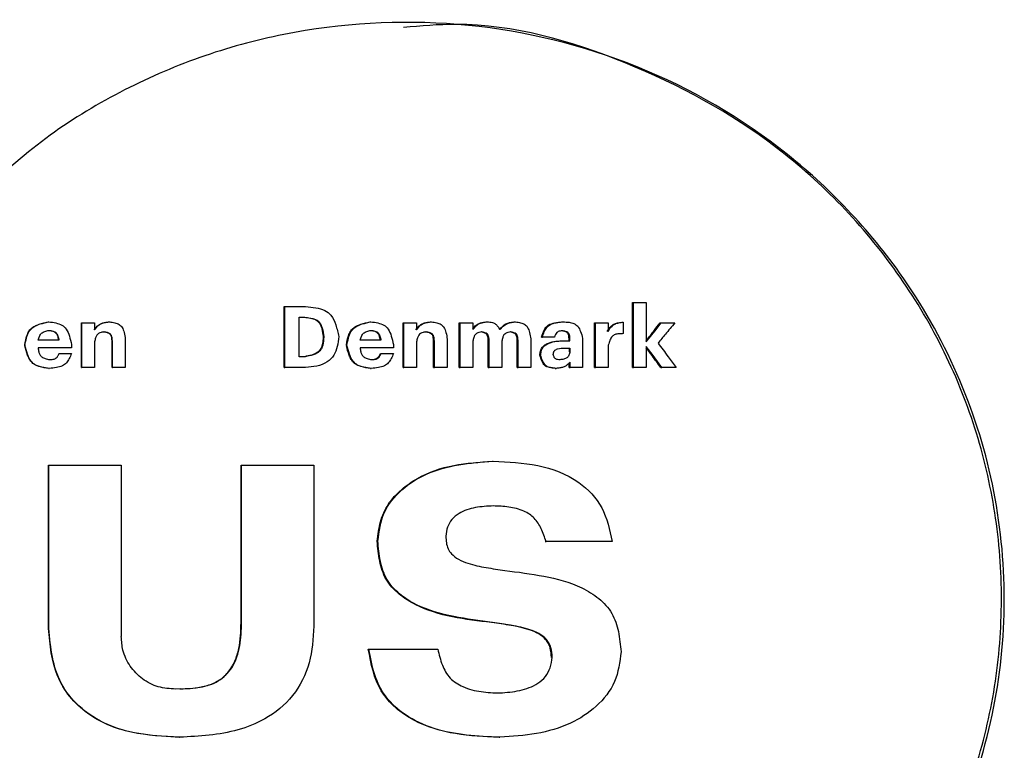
# Model space of a CAD drawing. Header units: millimetres. Extents: x -235 to 665, y -472 to 1260.
# Tile 16 of 18: x 220 to 246, y -229 to -210. Entities that reach past the tile are written whole.
import ezdxf

# ---------------------------------------------------------------- set-up
doc = ezdxf.new("R2010")
doc.units = ezdxf.units.MM

msp = doc.modelspace()

# ---------------------------------------------------------------- linework, layer by layer
at = {"color": 7, "linetype": 'Continuous', "lineweight": 25}
for p, q in [((236.107, -219.021), (236.107, -217.336)), ((236.107, -217.336), (236.132, -217.336)), ((236.132, -219.021), (236.132, -217.336)), ((236.132, -217.336), (236.466, -217.336)), ((236.466, -217.336), (236.466, -218.352)), ((227.053, -219.021), (227.053, -217.436)), ((227.053, -217.436), (227.067, -217.436)), ((227.067, -219.021), (227.067, -217.436)), ((227.067, -217.436), (227.607, -217.436)), ((220.925, -217.835), (220.932, -217.835)), ((222.505, -217.835), (222.514, -217.835)), ((227.441, -218.742), (227.441, -217.715)), ((229.287, -217.835), (229.304, -217.835)), ((230.865, -217.835), (230.884, -217.835)), ((232.305, -217.835), (232.326, -217.835)), ((233.046, -217.835), (233.068, -217.835)), ((234.282, -217.835), (234.305, -217.835)), ((235.841, -217.844), (235.866, -217.844)), ((235.866, -217.844), (235.866, -218.143)), ((221.779, -219.021), (221.779, -217.862)), ((221.779, -217.862), (221.787, -217.862)), ((221.787, -219.021), (221.787, -217.862)), ((221.787, -217.862), (222.122, -217.862)), ((222.122, -217.862), (222.122, -218.046)), ((230.14, -219.021), (230.14, -217.862)), ((230.14, -217.862), (230.158, -217.862)), ((230.158, -219.021), (230.158, -217.862)), ((230.158, -217.862), (230.492, -217.862)), ((230.492, -217.862), (230.492, -218.046)), ((231.603, -219.021), (231.603, -217.862)), ((231.603, -217.862), (231.623, -217.862)), ((231.623, -219.021), (231.623, -217.862)), ((231.623, -217.862), (231.957, -217.862)), ((231.957, -217.862), (231.957, -218.039)), ((235.119, -219.021), (235.119, -217.862)), ((235.119, -217.862), (235.143, -217.862)), ((235.143, -219.021), (235.143, -217.862)), ((235.143, -217.862), (235.477, -217.862)), ((235.477, -217.862), (235.477, -218.083)), ((236.827, -217.862), (236.853, -217.862)), ((236.853, -217.862), (237.208, -217.862)), ((222.122, -218.352), (222.122, -219.021)), ((222.576, -218.33), (222.585, -218.33)), ((222.576, -219.021), (222.576, -218.33)), ((222.585, -219.021), (222.585, -218.33)), ((222.92, -218.283), (222.92, -219.021)), ((228.066, -218.216), (228.082, -218.216)), ((228.066, -218.216), (228.066, -218.234)), ((228.066, -218.234), (228.082, -218.234)), ((228.082, -218.216), (228.082, -218.234)), ((230.492, -218.352), (230.492, -219.021)), ((230.936, -218.33), (230.955, -218.33)), ((230.936, -219.021), (230.936, -218.33)), ((230.955, -219.021), (230.955, -218.33)), ((231.29, -218.283), (231.29, -219.021)), ((231.957, -218.336), (231.957, -219.021)), ((232.358, -218.314), (232.379, -218.314)), ((232.358, -219.021), (232.358, -218.314)), ((232.379, -219.021), (232.379, -218.314)), ((232.71, -218.336), (232.71, -219.021)), ((233.11, -218.314), (233.132, -218.314)), ((233.11, -219.021), (233.11, -218.314)), ((233.132, -219.021), (233.132, -218.314)), ((233.464, -218.279), (233.464, -219.021)), ((233.741, -218.232), (233.764, -218.232)), ((234.08, -218.232), (233.764, -218.232)), ((234.322, -218.327), (234.345, -218.327)), ((234.457, -218.281), (234.48, -218.281)), ((234.457, -218.327), (234.457, -218.281)), ((234.48, -218.327), (234.48, -218.281)), ((234.81, -218.265), (234.81, -219.021)), ((220.305, -218.438), (220.304, -218.449)), ((220.304, -218.449), (220.31, -218.449)), ((220.305, -218.456), (220.304, -218.449)), ((221.52, -218.514), (220.651, -218.514)), ((221.52, -218.425), (221.52, -218.514)), ((228.667, -218.438), (228.666, -218.449)), ((228.667, -218.456), (228.666, -218.449)), ((228.666, -218.449), (228.682, -218.449)), ((229.892, -218.514), (229.023, -218.514)), ((229.892, -218.425), (229.892, -218.514)), ((234.352, -218.518), (234.48, -218.518)), ((234.457, -218.518), (234.457, -218.616)), ((234.457, -218.616), (234.48, -218.616)), ((234.48, -218.518), (234.48, -218.616)), ((235.477, -218.44), (235.477, -219.021)), ((236.466, -218.474), (236.466, -219.021)), ((221.195, -218.656), (221.202, -218.656)), ((221.202, -218.656), (221.518, -218.656)), ((229.556, -218.656), (229.574, -218.656)), ((229.574, -218.656), (229.89, -218.656)), ((233.696, -218.7), (233.718, -218.7)), ((220.934, -219.046), (220.942, -219.046)), ((221.779, -219.021), (221.787, -219.021)), ((222.122, -219.021), (221.787, -219.021)), ((222.576, -219.021), (222.585, -219.021)), ((222.92, -219.021), (222.585, -219.021)), ((227.053, -219.021), (227.067, -219.021)), ((227.604, -219.021), (227.067, -219.021)), ((229.296, -219.046), (229.313, -219.046)), ((230.14, -219.021), (230.158, -219.021)), ((230.492, -219.021), (230.158, -219.021)), ((230.936, -219.021), (230.955, -219.021)), ((231.29, -219.021), (230.955, -219.021)), ((231.603, -219.021), (231.623, -219.021)), ((231.957, -219.021), (231.623, -219.021)), ((232.358, -219.021), (232.379, -219.021)), ((232.71, -219.021), (232.379, -219.021)), ((233.11, -219.021), (233.132, -219.021)), ((233.464, -219.021), (233.132, -219.021)), ((234.098, -219.046), (234.121, -219.046)), ((234.462, -219.021), (234.462, -218.904)), ((234.462, -219.021), (234.485, -219.021)), ((234.485, -219.021), (234.485, -218.882)), ((234.81, -219.021), (234.485, -219.021)), ((235.119, -219.021), (235.143, -219.021)), ((235.477, -219.021), (235.143, -219.021)), ((236.107, -219.021), (236.132, -219.021)), ((236.466, -219.021), (236.132, -219.021)), ((236.839, -219.021), (236.865, -219.021)), ((237.242, -219.021), (236.865, -219.021)), ((220.924, -225.815), (220.924, -221.562)), ((220.924, -221.562), (220.931, -221.562)), ((220.931, -225.815), (220.931, -221.562)), ((222.814, -221.562), (222.814, -226.025)), ((225.93, -225.659), (225.93, -221.562)), ((225.93, -221.562), (225.943, -221.562)), ((225.943, -225.659), (225.943, -221.562)), ((227.825, -221.562), (227.825, -225.756)), ((232.466, -221.464), (232.487, -221.464)), ((229.469, -223.542), (229.486, -223.542)), ((233.837, -223.552), (233.86, -223.552)), ((225.93, -225.659), (225.943, -225.659)), ((220.924, -225.815), (220.931, -225.815)), ((229.238, -226.351), (229.255, -226.351)), ((233.999, -226.566), (234.021, -226.566)), ((224.35, -227.385), (224.231, -227.389)), ((224.327, -228.643), (224.338, -228.643)), ((232.639, -228.643), (232.66, -228.643))]:
    msp.add_line(p, q, dxfattribs=at)
at = {"color": 7, "linetype": 'Continuous', "lineweight": 25, "flags": 128}
for points in [[(236.466, -218.352), (236.683, -218.077), (236.853, -217.862)], [(236.865, -219.021), (236.642, -218.715), (236.466, -218.474)]]:
    msp.add_lwpolyline(points, dxfattribs=at)
at = {"color": 7, "linetype": 'Continuous', "lineweight": 25}
for points, knots in [([(219.092, -235.532), (219.653, -236.04), (220.776, -237.058), (222.718, -238.251), (224.799, -239.17), (227.718, -239.979), (231.535, -240.21), (236.007, -239.214), (240.013, -236.989), (242.861, -234.064), (244.621, -230.989), (245.558, -228.093), (245.877, -225.067), (245.566, -222.039), (244.637, -219.141), (242.884, -216.062), (240.044, -213.128), (236.043, -210.894), (231.575, -209.886), (227.757, -210.106), (224.836, -210.908), (222.753, -211.822), (220.807, -213.011), (219.682, -214.025), (219.119, -214.532)], [0, 0, 0, 0, 0.031296, 0.062593, 0.09389, 0.125189, 0.187632, 0.250073, 0.312501, 0.374924, 0.416626, 0.458307, 0.500002, 0.541694, 0.58337, 0.625079, 0.687501, 0.74993, 0.81237, 0.874815, 0.906112, 0.937409, 0.968705, 1, 1, 1, 1]), ([(230.138, -239.917), (230.585, -239.957), (232.535, -240.13), (235.959, -239.155), (239.293, -237.363), (241.549, -235.343), (243.008, -233.602), (244.185, -231.656), (245.05, -229.551), (245.578, -227.336), (245.758, -225.066), (245.585, -222.796), (245.062, -220.58), (244.202, -218.472), (242.642, -215.882), (239.985, -213.113), (235.996, -210.952), (232.565, -209.968), (230.606, -210.137), (230.151, -210.177)], [0, 0, 0, 0, 0.027997, 0.122135, 0.216295, 0.263525, 0.310767, 0.358023, 0.405292, 0.452571, 0.499855, 0.547139, 0.594418, 0.641686, 0.688943, 0.783157, 0.877319, 0.971457, 1, 1, 1, 1]), ([(227.607, -217.436), (227.695, -217.445), (227.864, -217.462), (228.098, -217.518), (228.297, -217.672), (228.403, -217.925), (228.449, -218.117), (228.473, -218.219)], [0, 0, 0, 0, 0.203512, 0.389196, 0.544931, 0.759022, 1, 1, 1, 1]), ([(220.305, -218.438), (220.321, -218.356), (220.343, -218.237), (220.403, -218.09), (220.473, -218.004), (220.567, -217.941), (220.718, -217.88), (220.842, -217.853), (220.925, -217.835)], [0, 0, 0, 0, 0.260648, 0.380157, 0.493333, 0.60227, 0.732637, 1, 1, 1, 1]), ([(220.31, -218.449), (220.322, -218.384), (220.345, -218.264), (220.4, -218.095), (220.525, -217.957), (220.715, -217.883), (220.858, -217.852), (220.932, -217.835)], [0, 0, 0, 0, 0.202743, 0.381207, 0.545036, 0.761323, 1, 1, 1, 1]), ([(220.932, -217.835), (220.994, -217.843), (221.109, -217.859), (221.272, -217.907), (221.401, -218.031), (221.472, -218.214), (221.504, -218.352), (221.52, -218.425)], [0, 0, 0, 0, 0.200141, 0.376407, 0.539001, 0.757732, 1, 1, 1, 1]), ([(222.113, -218.046), (222.145, -218), (222.202, -217.92), (222.347, -217.852), (222.446, -217.841), (222.505, -217.835)], [0, 0, 0, 0, 0.35553, 0.622805, 1, 1, 1, 1]), ([(222.122, -218.046), (222.153, -218.002), (222.203, -217.932), (222.307, -217.872), (222.407, -217.848), (222.477, -217.839), (222.514, -217.835)], [0, 0, 0, 0, 0.341416, 0.544566, 0.760719, 1, 1, 1, 1]), ([(222.514, -217.835), (222.558, -217.842), (222.642, -217.855), (222.76, -217.893), (222.849, -217.987), (222.893, -218.124), (222.91, -218.227), (222.92, -218.283)], [0, 0, 0, 0, 0.200416, 0.3756506, 0.5361798, 0.7492116, 1, 1, 1, 1]), ([(227.441, -217.715), (227.468, -217.715), (227.517, -217.715), (227.567, -217.715), (227.588, -217.715)], [0, 0, 0, 0, 0.5599825, 1, 1, 1, 1]), ([(227.573, -217.715), (227.627, -217.721), (227.728, -217.733), (227.87, -217.769), (227.983, -217.87), (228.037, -218.031), (228.056, -218.151), (228.066, -218.216)], [0, 0, 0, 0, 0.203925, 0.381944, 0.540657, 0.749947, 1, 1, 1, 1]), ([(227.588, -217.715), (227.659, -217.723), (227.761, -217.734), (227.886, -217.777), (227.959, -217.831), (228.009, -217.91), (228.055, -218.038), (228.071, -218.145), (228.082, -218.216)], [0, 0, 0, 0, 0.264413, 0.383053, 0.493309, 0.598271, 0.729064, 1, 1, 1, 1]), ([(228.667, -218.438), (228.683, -218.356), (228.704, -218.237), (228.765, -218.09), (228.834, -218.004), (228.929, -217.941), (229.079, -217.88), (229.203, -217.853), (229.287, -217.835)], [0, 0, 0, 0, 0.260642, 0.380146, 0.493341, 0.602259, 0.732645, 1, 1, 1, 1]), ([(228.682, -218.449), (228.694, -218.384), (228.716, -218.264), (228.772, -218.095), (228.897, -217.957), (229.087, -217.883), (229.229, -217.852), (229.304, -217.835)], [0, 0, 0, 0, 0.202742, 0.381217, 0.545017, 0.761334, 1, 1, 1, 1]), ([(229.304, -217.835), (229.365, -217.843), (229.48, -217.859), (229.643, -217.907), (229.772, -218.031), (229.843, -218.214), (229.875, -218.352), (229.892, -218.425)], [0, 0, 0, 0, 0.200136, 0.376386, 0.539002, 0.757725, 1, 1, 1, 1]), ([(230.474, -218.046), (230.506, -218), (230.563, -217.92), (230.707, -217.852), (230.807, -217.841), (230.865, -217.835)], [0, 0, 0, 0, 0.355524, 0.6228, 1, 1, 1, 1]), ([(230.492, -218.046), (230.523, -218.002), (230.573, -217.932), (230.677, -217.872), (230.777, -217.848), (230.847, -217.839), (230.884, -217.835)], [0, 0, 0, 0, 0.3414526, 0.5446361, 0.7607138, 1, 1, 1, 1]), ([(230.884, -217.835), (230.929, -217.842), (231.012, -217.855), (231.13, -217.893), (231.219, -217.987), (231.263, -218.124), (231.28, -218.227), (231.29, -218.283)], [0, 0, 0, 0, 0.2003925, 0.3756728, 0.5361781, 0.74921, 1, 1, 1, 1]), ([(231.957, -218.039), (231.987, -217.998), (232.035, -217.933), (232.132, -217.874), (232.226, -217.85), (232.291, -217.84), (232.326, -217.835)], [0, 0, 0, 0, 0.342458, 0.545889, 0.761838, 1, 1, 1, 1]), ([(231.957, -218.016), (231.983, -217.981), (232.034, -217.912), (232.162, -217.855), (232.254, -217.842), (232.305, -217.835)], [0, 0, 0, 0, 0.316448, 0.62188, 1, 1, 1, 1]), ([(232.326, -217.835), (232.374, -217.838), (232.451, -217.843), (232.547, -217.89), (232.608, -217.958), (232.643, -218.01), (232.662, -218.037)], [0, 0, 0, 0, 0.3493415, 0.5485837, 0.7610479, 1, 1, 1, 1]), ([(232.641, -218.037), (232.694, -217.979), (232.796, -217.868), (232.958, -217.846), (233.036, -217.836), (233.046, -217.835)], [0, 0, 0, 0, 0.488817, 0.937328, 1, 1, 1, 1]), ([(232.662, -218.037), (232.698, -217.996), (232.756, -217.932), (232.861, -217.871), (232.961, -217.848), (233.031, -217.839), (233.068, -217.835)], [0, 0, 0, 0, 0.346812, 0.550416, 0.764377, 1, 1, 1, 1]), ([(233.068, -217.835), (233.111, -217.842), (233.193, -217.856), (233.308, -217.895), (233.394, -217.988), (233.437, -218.122), (233.455, -218.224), (233.464, -218.279)], [0, 0, 0, 0, 0.199818, 0.374767, 0.535734, 0.749195, 1, 1, 1, 1]), ([(233.741, -218.232), (233.761, -218.171), (233.789, -218.082), (233.851, -217.976), (233.94, -217.897), (234.092, -217.853), (234.216, -217.841), (234.282, -217.835)], [0, 0, 0, 0, 0.259023, 0.377409, 0.490424, 0.730793, 1, 1, 1, 1]), ([(233.764, -218.232), (233.779, -218.185), (233.807, -218.097), (233.867, -217.976), (233.98, -217.889), (234.132, -217.852), (234.245, -217.841), (234.305, -217.835)], [0, 0, 0, 0, 0.19784, 0.375668, 0.5393, 0.752596, 1, 1, 1, 1]), ([(234.305, -217.835), (234.355, -217.838), (234.45, -217.844), (234.584, -217.87), (234.698, -217.954), (234.764, -218.097), (234.794, -218.206), (234.81, -218.265)], [0, 0, 0, 0, 0.202864, 0.381798, 0.542414, 0.752145, 1, 1, 1, 1]), ([(235.452, -218.083), (235.473, -218.048), (235.514, -217.98), (235.635, -217.867), (235.758, -217.853), (235.841, -217.844)], [0, 0, 0, 0, 0.256258, 0.495661, 1, 1, 1, 1]), ([(235.477, -218.083), (235.505, -218.035), (235.551, -217.958), (235.653, -217.886), (235.756, -217.859), (235.828, -217.849), (235.866, -217.844)], [0, 0, 0, 0, 0.346062, 0.545508, 0.760147, 1, 1, 1, 1]), ([(220.656, -218.316), (220.665, -218.281), (220.678, -218.23), (220.708, -218.168), (220.751, -218.117), (220.83, -218.08), (220.897, -218.065), (220.932, -218.057)], [0, 0, 0, 0, 0.260365, 0.386117, 0.496525, 0.735601, 1, 1, 1, 1]), ([(220.925, -218.057), (220.954, -218.061), (221.006, -218.067), (221.078, -218.089), (221.135, -218.141), (221.166, -218.222), (221.18, -218.283), (221.188, -218.316)], [0, 0, 0, 0, 0.212546, 0.381191, 0.540445, 0.751302, 1, 1, 1, 1]), ([(220.932, -218.057), (220.968, -218.061), (221.021, -218.068), (221.084, -218.092), (221.122, -218.121), (221.148, -218.161), (221.175, -218.226), (221.187, -218.28), (221.195, -218.316)], [0, 0, 0, 0, 0.260855, 0.3828, 0.490997, 0.597755, 0.7302, 1, 1, 1, 1]), ([(222.373, -218.097), (222.345, -218.101), (222.295, -218.108), (222.225, -218.13), (222.171, -218.181), (222.142, -218.26), (222.129, -218.319), (222.122, -218.352)], [0, 0, 0, 0, 0.21233, 0.380505, 0.540204, 0.751205, 1, 1, 1, 1]), ([(222.576, -218.33), (222.574, -218.301), (222.571, -218.254), (222.556, -218.196), (222.531, -218.159), (222.479, -218.123), (222.42, -218.109), (222.374, -218.099), (222.364, -218.097)], [0, 0, 0, 0, 0.240665, 0.389239, 0.499149, 0.609134, 0.912315, 1, 1, 1, 1]), ([(222.585, -218.33), (222.583, -218.304), (222.58, -218.258), (222.566, -218.194), (222.525, -218.141), (222.455, -218.114), (222.402, -218.103), (222.373, -218.097)], [0, 0, 0, 0, 0.2162885, 0.3875851, 0.5429073, 0.7506826, 1, 1, 1, 1]), ([(229.027, -218.316), (229.036, -218.281), (229.05, -218.23), (229.08, -218.168), (229.122, -218.117), (229.201, -218.08), (229.269, -218.065), (229.304, -218.057)], [0, 0, 0, 0, 0.260376, 0.386136, 0.496521, 0.735616, 1, 1, 1, 1]), ([(229.287, -218.057), (229.316, -218.061), (229.367, -218.067), (229.44, -218.089), (229.496, -218.141), (229.528, -218.222), (229.542, -218.283), (229.549, -218.316)], [0, 0, 0, 0, 0.212506, 0.38116, 0.540459, 0.751308, 1, 1, 1, 1]), ([(229.304, -218.057), (229.34, -218.061), (229.392, -218.068), (229.456, -218.092), (229.493, -218.121), (229.52, -218.161), (229.547, -218.226), (229.559, -218.28), (229.567, -218.316)], [0, 0, 0, 0, 0.260897, 0.382762, 0.49099, 0.597759, 0.730212, 1, 1, 1, 1]), ([(230.743, -218.097), (230.716, -218.101), (230.666, -218.108), (230.596, -218.13), (230.542, -218.181), (230.512, -218.26), (230.499, -218.319), (230.492, -218.352)], [0, 0, 0, 0, 0.212429, 0.380593, 0.540219, 0.751221, 1, 1, 1, 1]), ([(230.936, -218.33), (230.934, -218.301), (230.931, -218.254), (230.916, -218.196), (230.892, -218.159), (230.84, -218.123), (230.78, -218.109), (230.735, -218.099), (230.725, -218.097)], [0, 0, 0, 0, 0.240647, 0.389219, 0.499095, 0.609053, 0.912273, 1, 1, 1, 1]), ([(230.955, -218.33), (230.954, -218.304), (230.95, -218.258), (230.936, -218.194), (230.896, -218.141), (230.826, -218.114), (230.772, -218.103), (230.743, -218.097)], [0, 0, 0, 0, 0.216305, 0.387601, 0.542969, 0.750701, 1, 1, 1, 1]), ([(232.19, -218.099), (232.164, -218.103), (232.118, -218.11), (232.053, -218.131), (232.004, -218.179), (231.976, -218.251), (231.964, -218.306), (231.957, -218.336)], [0, 0, 0, 0, 0.2119532, 0.379952, 0.540315, 0.7516539, 1, 1, 1, 1]), ([(232.358, -218.314), (232.356, -218.285), (232.352, -218.24), (232.335, -218.185), (232.309, -218.15), (232.253, -218.118), (232.204, -218.107), (232.169, -218.099)], [0, 0, 0, 0, 0.274047, 0.414948, 0.5294, 0.671388, 1, 1, 1, 1]), ([(232.379, -218.314), (232.377, -218.291), (232.373, -218.249), (232.36, -218.191), (232.325, -218.143), (232.262, -218.116), (232.215, -218.105), (232.19, -218.099)], [0, 0, 0, 0, 0.216304, 0.389567, 0.546969, 0.753247, 1, 1, 1, 1]), ([(232.943, -218.099), (232.917, -218.103), (232.871, -218.11), (232.807, -218.131), (232.757, -218.179), (232.729, -218.251), (232.717, -218.306), (232.71, -218.336)], [0, 0, 0, 0, 0.2120129, 0.3800233, 0.540271, 0.7516827, 1, 1, 1, 1]), ([(233.11, -218.314), (233.108, -218.285), (233.105, -218.24), (233.088, -218.186), (233.063, -218.151), (233.007, -218.118), (232.957, -218.107), (232.922, -218.099)], [0, 0, 0, 0, 0.272596, 0.412537, 0.526088, 0.664552, 1, 1, 1, 1]), ([(233.132, -218.314), (233.13, -218.291), (233.127, -218.249), (233.114, -218.191), (233.079, -218.142), (233.016, -218.116), (232.969, -218.105), (232.943, -218.099)], [0, 0, 0, 0, 0.216486, 0.389689, 0.54667, 0.752974, 1, 1, 1, 1]), ([(234.285, -218.068), (234.264, -218.07), (234.227, -218.073), (234.175, -218.086), (234.13, -218.116), (234.101, -218.169), (234.087, -218.21), (234.08, -218.232)], [0, 0, 0, 0, 0.213787, 0.38767, 0.548481, 0.756323, 1, 1, 1, 1]), ([(234.457, -218.281), (234.456, -218.251), (234.455, -218.209), (234.44, -218.156), (234.419, -218.125), (234.387, -218.103), (234.335, -218.082), (234.291, -218.074), (234.262, -218.068)], [0, 0, 0, 0, 0.264416, 0.386736, 0.491839, 0.596139, 0.72748, 1, 1, 1, 1]), ([(234.48, -218.281), (234.479, -218.257), (234.477, -218.215), (234.465, -218.155), (234.427, -218.108), (234.361, -218.083), (234.312, -218.073), (234.285, -218.068)], [0, 0, 0, 0, 0.215828, 0.385139, 0.539707, 0.748414, 1, 1, 1, 1]), ([(236.466, -218.319), (236.53, -218.239), (236.65, -218.086), (236.771, -217.933), (236.827, -217.862)], [0, 0, 0, 0, 0.528913, 1, 1, 1, 1]), ([(237.208, -217.862), (237.126, -217.96), (236.98, -218.136), (236.834, -218.312), (236.77, -218.389)], [0, 0, 0, 0, 0.559975, 1, 1, 1, 1]), ([(221.195, -218.316), (221.095, -218.316), (220.915, -218.316), (220.735, -218.316), (220.656, -218.316)], [0, 0, 0, 0, 0.560025, 1, 1, 1, 1]), ([(228.066, -218.234), (228.061, -218.287), (228.051, -218.388), (228.017, -218.53), (227.917, -218.647), (227.759, -218.705), (227.641, -218.729), (227.578, -218.742)], [0, 0, 0, 0, 0.20186, 0.381058, 0.541174, 0.75754, 1, 1, 1, 1]), ([(228.082, -218.234), (228.075, -218.304), (228.066, -218.407), (228.024, -218.532), (227.971, -218.606), (227.894, -218.658), (227.769, -218.708), (227.664, -218.728), (227.593, -218.742)], [0, 0, 0, 0, 0.2632669, 0.3859866, 0.4927031, 0.5988387, 0.7294978, 1, 1, 1, 1]), ([(228.473, -218.219), (228.461, -218.306), (228.436, -218.472), (228.354, -218.713), (228.164, -218.9), (227.899, -219.002), (227.703, -219.015), (227.604, -219.021)], [0, 0, 0, 0, 0.198234, 0.378014, 0.559276, 0.778374, 1, 1, 1, 1]), ([(229.567, -218.316), (229.466, -218.316), (229.286, -218.316), (229.106, -218.316), (229.027, -218.316)], [0, 0, 0, 0, 0.560002, 1, 1, 1, 1]), ([(233.696, -218.7), (233.7, -218.666), (233.709, -218.598), (233.749, -218.502), (233.827, -218.434), (234.009, -218.337), (234.183, -218.332), (234.322, -218.327)], [0, 0, 0, 0, 0.127267, 0.248898, 0.374181, 0.500563, 1, 1, 1, 1]), ([(233.718, -218.7), (233.722, -218.666), (233.731, -218.598), (233.772, -218.502), (233.85, -218.434), (234.031, -218.337), (234.206, -218.332), (234.345, -218.327)], [0, 0, 0, 0, 0.127162, 0.248724, 0.373983, 0.50039, 1, 1, 1, 1]), ([(234.345, -218.327), (234.37, -218.327), (234.415, -218.327), (234.46, -218.327), (234.48, -218.327)], [0, 0, 0, 0, 0.560039, 1, 1, 1, 1]), ([(235.866, -218.143), (235.826, -218.144), (235.754, -218.145), (235.654, -218.16), (235.566, -218.214), (235.514, -218.317), (235.49, -218.397), (235.477, -218.44)], [0, 0, 0, 0, 0.216991, 0.390484, 0.546754, 0.753291, 1, 1, 1, 1]), ([(220.934, -219.046), (220.852, -219.035), (220.731, -219.019), (220.581, -218.966), (220.492, -218.902), (220.425, -218.81), (220.358, -218.662), (220.327, -218.539), (220.305, -218.456)], [0, 0, 0, 0, 0.261234, 0.380752, 0.493655, 0.602143, 0.732368, 1, 1, 1, 1]), ([(220.942, -219.046), (220.878, -219.037), (220.758, -219.021), (220.587, -218.973), (220.447, -218.853), (220.366, -218.666), (220.33, -218.523), (220.31, -218.449)], [0, 0, 0, 0, 0.2007131, 0.3786266, 0.5418104, 0.7583898, 1, 1, 1, 1]), ([(220.651, -218.514), (220.657, -218.547), (220.666, -218.607), (220.693, -218.69), (220.751, -218.756), (220.843, -218.793), (220.913, -218.809), (220.951, -218.818)], [0, 0, 0, 0, 0.213371, 0.384815, 0.543955, 0.75363, 1, 1, 1, 1]), ([(229.296, -219.046), (229.213, -219.035), (229.093, -219.019), (228.943, -218.966), (228.853, -218.902), (228.787, -218.81), (228.72, -218.662), (228.689, -218.539), (228.667, -218.456)], [0, 0, 0, 0, 0.261225, 0.380732, 0.493668, 0.602153, 0.732373, 1, 1, 1, 1]), ([(229.313, -219.046), (229.25, -219.037), (229.129, -219.021), (228.959, -218.973), (228.818, -218.853), (228.738, -218.666), (228.701, -218.523), (228.682, -218.449)], [0, 0, 0, 0, 0.200712, 0.378613, 0.541819, 0.75839, 1, 1, 1, 1]), ([(229.023, -218.514), (229.028, -218.547), (229.038, -218.607), (229.065, -218.69), (229.122, -218.756), (229.215, -218.793), (229.284, -218.809), (229.322, -218.818)], [0, 0, 0, 0, 0.2133622, 0.3848136, 0.5439433, 0.7536387, 1, 1, 1, 1]), ([(234.045, -218.682), (234.047, -218.666), (234.05, -218.641), (234.061, -218.611), (234.078, -218.585), (234.111, -218.559), (234.2, -218.518), (234.285, -218.518), (234.352, -218.518)], [0, 0, 0, 0, 0.127257, 0.188897, 0.248561, 0.361466, 0.500831, 1, 1, 1, 1]), ([(234.48, -218.616), (234.472, -218.646), (234.461, -218.692), (234.431, -218.744), (234.389, -218.785), (234.315, -218.81), (234.253, -218.818), (234.22, -218.822)], [0, 0, 0, 0, 0.2585333, 0.3790085, 0.4890168, 0.7297415, 1, 1, 1, 1]), ([(236.839, -219.021), (236.765, -218.919), (236.641, -218.748), (236.516, -218.577), (236.466, -218.509)], [0, 0, 0, 0, 0.598301, 1, 1, 1, 1]), ([(236.77, -218.389), (236.858, -218.507), (237.016, -218.718), (237.173, -218.929), (237.242, -219.021)], [0, 0, 0, 0, 0.5600126, 1, 1, 1, 1]), ([(221.518, -218.656), (221.5, -218.702), (221.466, -218.79), (221.396, -218.91), (221.276, -218.992), (221.12, -219.029), (221.004, -219.04), (220.942, -219.046)], [0, 0, 0, 0, 0.195967, 0.373327, 0.539499, 0.753673, 1, 1, 1, 1]), ([(220.951, -218.818), (220.982, -218.816), (221.042, -218.814), (221.122, -218.784), (221.169, -218.722), (221.191, -218.679), (221.202, -218.656)], [0, 0, 0, 0, 0.295273, 0.551864, 0.759789, 1, 1, 1, 1]), ([(227.593, -218.742), (227.565, -218.742), (227.514, -218.742), (227.463, -218.742), (227.441, -218.742)], [0, 0, 0, 0, 0.560025, 1, 1, 1, 1]), ([(229.305, -218.818), (229.333, -218.816), (229.387, -218.813), (229.452, -218.795), (229.492, -218.762), (229.525, -218.719), (229.544, -218.681), (229.556, -218.656)], [0, 0, 0, 0, 0.262231, 0.500651, 0.608926, 0.739051, 1, 1, 1, 1]), ([(229.89, -218.656), (229.872, -218.702), (229.837, -218.79), (229.767, -218.91), (229.647, -218.992), (229.491, -219.029), (229.375, -219.04), (229.313, -219.046)], [0, 0, 0, 0, 0.195953, 0.37334, 0.53947, 0.753668, 1, 1, 1, 1]), ([(229.322, -218.818), (229.354, -218.816), (229.413, -218.814), (229.494, -218.784), (229.54, -218.722), (229.562, -218.679), (229.574, -218.656)], [0, 0, 0, 0, 0.2951792, 0.5518158, 0.7596803, 1, 1, 1, 1]), ([(234.098, -219.046), (234.047, -219.042), (233.971, -219.036), (233.878, -219.007), (233.821, -218.97), (233.778, -218.916), (233.733, -218.826), (233.711, -218.751), (233.696, -218.7)], [0, 0, 0, 0, 0.261528, 0.38464, 0.493544, 0.60056, 0.732031, 1, 1, 1, 1]), ([(234.121, -219.046), (234.079, -219.042), (234.004, -219.036), (233.899, -219.01), (233.812, -218.944), (233.758, -218.832), (233.732, -218.746), (233.718, -218.7)], [0, 0, 0, 0, 0.21324, 0.384057, 0.542378, 0.753272, 1, 1, 1, 1]), ([(234.22, -218.822), (234.198, -218.821), (234.165, -218.819), (234.124, -218.808), (234.098, -218.795), (234.079, -218.773), (234.06, -218.736), (234.051, -218.704), (234.045, -218.682)], [0, 0, 0, 0, 0.266662, 0.393843, 0.501489, 0.606228, 0.734935, 1, 1, 1, 1]), ([(234.485, -218.882), (234.453, -218.917), (234.402, -218.973), (234.306, -219.02), (234.216, -219.037), (234.154, -219.043), (234.121, -219.046)], [0, 0, 0, 0, 0.340652, 0.546082, 0.762508, 1, 1, 1, 1]), ([(220.931, -221.562), (221.283, -221.562), (221.91, -221.562), (222.538, -221.562), (222.814, -221.562)], [0, 0, 0, 0, 0.560007, 1, 1, 1, 1]), ([(225.943, -221.562), (226.294, -221.562), (226.922, -221.562), (227.549, -221.562), (227.825, -221.562)], [0, 0, 0, 0, 0.5599998, 1, 1, 1, 1]), ([(229.469, -223.542), (229.489, -223.373), (229.53, -223.038), (229.734, -222.564), (230.087, -222.191), (230.64, -221.799), (231.457, -221.529), (232.129, -221.486), (232.466, -221.464)], [0, 0, 0, 0, 0.125843, 0.249042, 0.375176, 0.501155, 0.749717, 1, 1, 1, 1]), ([(229.486, -223.542), (229.519, -223.288), (229.584, -222.781), (230.088, -222.175), (230.766, -221.747), (231.594, -221.522), (232.186, -221.484), (232.487, -221.464)], [0, 0, 0, 0, 0.186303, 0.372477, 0.559579, 0.77666, 1, 1, 1, 1]), ([(232.487, -221.464), (232.875, -221.481), (233.648, -221.514), (234.677, -221.895), (235.388, -222.646), (235.514, -223.246), (235.579, -223.552)], [0, 0, 0, 0, 0.282279, 0.561526, 0.776425, 1, 1, 1, 1]), ([(232.487, -222.625), (232.331, -222.633), (232.025, -222.649), (231.649, -222.77), (231.4, -222.96), (231.285, -223.177), (231.263, -223.334), (231.252, -223.415)], [0, 0, 0, 0, 0.285471, 0.562329, 0.710373, 0.850049, 1, 1, 1, 1]), ([(233.86, -223.552), (233.821, -223.439), (233.746, -223.224), (233.571, -222.927), (233.264, -222.732), (232.891, -222.643), (232.621, -222.631), (232.487, -222.625)], [0, 0, 0, 0, 0.196496, 0.37579, 0.554819, 0.77868, 1, 1, 1, 1]), ([(231.252, -223.415), (231.255, -223.471), (231.262, -223.581), (231.302, -223.742), (231.411, -223.893), (231.588, -224.027), (231.894, -224.151), (232.303, -224.232), (232.625, -224.279), (232.787, -224.303)], [0, 0, 0, 0, 0.086409, 0.167406, 0.249285, 0.365657, 0.501103, 0.750783, 1, 1, 1, 1]), ([(232.443, -225.659), (231.757, -225.579), (230.895, -225.478), (230.023, -224.935), (229.67, -224.551), (229.513, -224.054), (229.484, -223.715), (229.469, -223.542)], [0, 0, 0, 0, 0.497339, 0.624769, 0.749569, 0.872084, 1, 1, 1, 1]), ([(232.464, -225.659), (232.128, -225.613), (231.457, -225.523), (230.623, -225.3), (230.042, -224.934), (229.688, -224.551), (229.53, -224.054), (229.501, -223.715), (229.486, -223.542)], [0, 0, 0, 0, 0.249441, 0.498231, 0.625492, 0.750086, 0.872355, 1, 1, 1, 1]), ([(235.579, -223.552), (235.258, -223.552), (234.685, -223.552), (234.112, -223.552), (233.86, -223.552)], [0, 0, 0, 0, 0.559997, 1, 1, 1, 1]), ([(232.787, -224.303), (233.126, -224.346), (233.805, -224.432), (234.649, -224.653), (235.24, -225.014), (235.6, -225.399), (235.758, -225.902), (235.792, -226.244), (235.81, -226.419)], [0, 0, 0, 0, 0.249372, 0.498154, 0.625773, 0.749673, 0.8719, 1, 1, 1, 1]), ([(224.338, -227.385), (224.566, -227.376), (224.909, -227.361), (225.338, -227.193), (225.602, -226.966), (225.779, -226.669), (225.913, -226.23), (225.923, -225.887), (225.93, -225.659)], [0, 0, 0, 0, 0.249022, 0.374421, 0.498841, 0.624998, 0.750127, 1, 1, 1, 1]), ([(227.825, -225.756), (227.803, -226.077), (227.759, -226.717), (227.324, -227.6), (226.62, -228.173), (225.852, -228.478), (225.1, -228.602), (224.593, -228.629), (224.338, -228.643)], [0, 0, 0, 0, 0.186682, 0.372308, 0.556479, 0.703474, 0.850628, 1, 1, 1, 1]), ([(224.35, -227.385), (224.522, -227.378), (224.861, -227.365), (225.359, -227.215), (225.749, -226.82), (225.926, -226.263), (225.937, -225.861), (225.943, -225.659)], [0, 0, 0, 0, 0.190003, 0.373617, 0.557988, 0.776916, 1, 1, 1, 1]), ([(233.999, -226.566), (233.993, -226.481), (233.984, -226.355), (233.924, -226.198), (233.829, -226.069), (233.661, -225.94), (233.195, -225.751), (232.774, -225.699), (232.443, -225.659)], [0, 0, 0, 0, 0.126782, 0.187972, 0.249442, 0.36568, 0.50173, 1, 1, 1, 1]), ([(234.021, -226.566), (234.016, -226.481), (234.006, -226.314), (233.883, -226.087), (233.676, -225.939), (233.367, -225.811), (232.956, -225.732), (232.628, -225.683), (232.464, -225.659)], [0, 0, 0, 0, 0.126764, 0.248526, 0.373872, 0.500919, 0.750482, 1, 1, 1, 1]), ([(224.327, -228.643), (223.909, -228.622), (223.273, -228.59), (222.468, -228.344), (221.915, -228.033), (221.456, -227.605), (221.017, -226.873), (220.961, -226.239), (220.924, -225.815)], [0, 0, 0, 0, 0.2491945, 0.3786509, 0.4994201, 0.6259477, 0.7500103, 1, 1, 1, 1]), ([(224.338, -228.643), (224.02, -228.628), (223.39, -228.597), (222.468, -228.371), (221.723, -227.898), (221.217, -227.268), (220.998, -226.553), (220.954, -226.066), (220.931, -225.815)], [0, 0, 0, 0, 0.189995, 0.377157, 0.560459, 0.707347, 0.849445, 1, 1, 1, 1]), ([(224.231, -227.389), (224.077, -227.38), (223.769, -227.362), (223.351, -227.142), (223.03, -226.808), (222.843, -226.414), (222.823, -226.143), (222.814, -226.025)], [0, 0, 0, 0, 0.209638, 0.41926, 0.628888, 0.838514, 1, 1, 1, 1]), ([(232.639, -228.643), (232.259, -228.628), (231.501, -228.597), (230.566, -228.324), (229.933, -227.893), (229.416, -227.308), (229.309, -226.734), (229.238, -226.351)], [0, 0, 0, 0, 0.249819, 0.498882, 0.6259, 0.750838, 1, 1, 1, 1]), ([(232.66, -228.643), (232.37, -228.631), (231.795, -228.607), (230.948, -228.453), (230.223, -228.114), (229.673, -227.63), (229.373, -227.015), (229.295, -226.577), (229.255, -226.351)], [0, 0, 0, 0, 0.190128, 0.378315, 0.560863, 0.708756, 0.849849, 1, 1, 1, 1]), ([(229.255, -226.351), (229.589, -226.351), (230.186, -226.351), (230.782, -226.351), (231.044, -226.351)], [0, 0, 0, 0, 0.559996, 1, 1, 1, 1]), ([(231.044, -226.351), (231.077, -226.491), (231.14, -226.759), (231.342, -227.128), (231.718, -227.362), (232.169, -227.474), (232.496, -227.486), (232.66, -227.492)], [0, 0, 0, 0, 0.195467, 0.373462, 0.55529, 0.777979, 1, 1, 1, 1]), ([(235.81, -226.419), (235.776, -226.687), (235.708, -227.223), (235.186, -227.87), (234.476, -228.335), (233.603, -228.58), (232.977, -228.622), (232.66, -228.643)], [0, 0, 0, 0, 0.186274, 0.372476, 0.55967, 0.776568, 1, 1, 1, 1]), ([(232.66, -227.492), (232.832, -227.478), (233.173, -227.449), (233.588, -227.3), (233.856, -227.075), (233.978, -226.831), (234.007, -226.656), (234.021, -226.566)], [0, 0, 0, 0, 0.284857, 0.562124, 0.709704, 0.849791, 1, 1, 1, 1])]:
    msp.add_open_spline(points, degree=3, knots=knots, dxfattribs=at)

doc.saveas('drawing.dxf')
